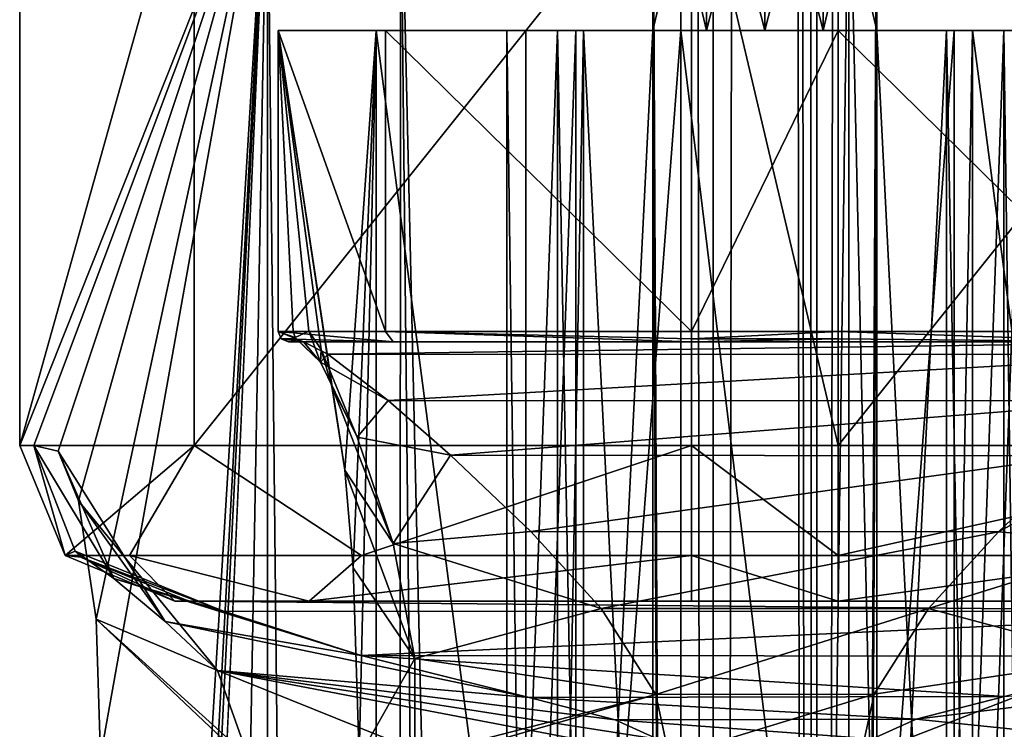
# Model space of a CAD drawing. Header units: millimetres. Extents: x -455 to 455, y -678 to 20.
# Tile 17 of 256: x -7.18 to 2.31, y -567.23 to -560.4. Entities that reach past the tile are written whole.
import ezdxf

# ---------------------------------------------------------------- set-up
doc = ezdxf.new("R2010")
doc.units = ezdxf.units.MM
doc.header["$LTSCALE"] = 65.185185
for name, color, linetype in [('100', 7, 'CONTINUOUS'), ('101', 7, 'CONTINUOUS'), ('102', 7, 'CONTINUOUS'), ('107', 7, 'CONTINUOUS'), ('116', 7, 'CONTINUOUS'), ('117', 7, 'CONTINUOUS'), ('118', 7, 'CONTINUOUS'), ('119', 7, 'CONTINUOUS'), ('120', 7, 'CONTINUOUS'), ('122', 7, 'CONTINUOUS'), ('123', 7, 'CONTINUOUS'), ('126', 7, 'CONTINUOUS'), ('135', 7, 'CONTINUOUS'), ('139', 7, 'CONTINUOUS'), ('140', 7, 'CONTINUOUS'), ('141', 7, 'CONTINUOUS'), ('142', 7, 'CONTINUOUS'), ('143', 7, 'CONTINUOUS'), ('144', 7, 'CONTINUOUS'), ('171', 7, 'CONTINUOUS'), ('196', 7, 'CONTINUOUS'), ('201', 7, 'CONTINUOUS'), ('202', 7, 'CONTINUOUS'), ('203', 7, 'CONTINUOUS'), ('206', 7, 'CONTINUOUS'), ('208', 7, 'CONTINUOUS'), ('209', 7, 'CONTINUOUS'), ('212', 7, 'CONTINUOUS'), ('217', 7, 'CONTINUOUS'), ('648', 7, 'CONTINUOUS'), ('649', 7, 'CONTINUOUS'), ('650', 7, 'CONTINUOUS'), ('651', 7, 'CONTINUOUS'), ('652', 7, 'CONTINUOUS'), ('703', 7, 'CONTINUOUS'), ('704', 7, 'CONTINUOUS'), ('705', 7, 'CONTINUOUS'), ('706', 7, 'CONTINUOUS'), ('757', 7, 'CONTINUOUS'), ('758', 7, 'CONTINUOUS'), ('759', 7, 'CONTINUOUS'), ('760', 7, 'CONTINUOUS'), ('761', 7, 'CONTINUOUS'), ('762', 7, 'CONTINUOUS'), ('763', 7, 'CONTINUOUS'), ('84', 7, 'CONTINUOUS'), ('85', 7, 'CONTINUOUS'), ('86', 7, 'CONTINUOUS'), ('90', 7, 'CONTINUOUS'), ('99', 7, 'CONTINUOUS')]:
    doc.layers.add(name, color=color, linetype=linetype)

msp = doc.modelspace()

# ---------------------------------------------------------------- linework, layer by layer
at = {"layer": '100', "linetype": 'CONTINUOUS'}
for points in [[(-4.3929, -566, -15.078), (-5.5506, -566, -9.7), (-5.6875, -566, -11.2642), (-4.3929, -566, -15.078)], [(5.5506, -566, -9.7), (-5.5506, -566, -9.7), (4.3929, -566, -15.0779), (5.5506, -566, -9.7)], [(-0.7065, -566, -16.7), (-5.5506, -566, -9.7), (-4.3929, -566, -15.078), (-0.7065, -566, -16.7)], [(-5.5506, -566, -9.7), (-0.7065, -566, -16.7), (0.7065, -566, -16.7), (-5.5506, -566, -9.7)], [(4.3929, -566, -15.0779), (-5.5506, -566, -9.7), (0.7065, -566, -16.7), (4.3929, -566, -15.0779)]]:
    msp.add_3dface(points, dxfattribs=at)
at = {"layer": '101', "linetype": 'CONTINUOUS'}
for points in [[(-0.7065, -564.5, -18.2), (0.7065, -564.5, -18.2), (0.7065, -565.5607, -17.7607), (-0.7065, -564.5, -18.2)], [(-0.7065, -565.5607, -17.7607), (-0.7065, -564.5, -18.2), (0.7065, -565.5607, -17.7607), (-0.7065, -565.5607, -17.7607)], [(0.7065, -566, -16.7), (-0.7065, -566, -16.7), (-0.7065, -565.5607, -17.7607), (0.7065, -566, -16.7)], [(0.7065, -566, -16.7), (-0.7065, -565.5607, -17.7607), (0.7065, -565.5607, -17.7607), (0.7065, -566, -16.7)]]:
    msp.add_3dface(points, dxfattribs=at)
at = {"layer": '102', "linetype": 'CONTINUOUS'}
for points in [[(0.7065, -564.5, -18.2), (-0.7065, -564.5, -18.2), (-0.7065, -558.5, -18.2), (0.7065, -564.5, -18.2)], [(0.7065, -564.5, -18.2), (-0.7065, -558.5, -18.2), (0.7065, -558.5, -18.2), (0.7065, -564.5, -18.2)]]:
    msp.add_3dface(points, dxfattribs=at)
at = {"layer": '107', "linetype": 'CONTINUOUS'}
for points in [[(-3.5125, -558.5, 18.7491), (-4.7949, -558.5, 16.1486), (-3.5499, -676, 18.7144), (-3.5125, -558.5, 18.7491)], [(-3.5499, -676, 18.7144), (-4.7949, -558.5, 16.1486), (-4.7949, -676, 16.1486), (-3.5499, -676, 18.7144)], [(-2.2972, -676, 19.5133), (-3.5125, -558.5, 18.7491), (-3.5499, -676, 18.7144), (-2.2972, -676, 19.5133)], [(-0.8101, -676, 19.8), (-0.8101, -558.5, 19.8), (-3.5125, -558.5, 18.7491), (-0.8101, -676, 19.8)], [(-0.8101, -676, 19.8), (-3.5125, -558.5, 18.7491), (-2.2972, -676, 19.5133), (-0.8101, -676, 19.8)]]:
    msp.add_3dface(points, dxfattribs=at)
at = {"layer": '116', "linetype": 'CONTINUOUS'}
for points in [[(-6.6482, -565.5179, -9.604), (-6.274, -565.7801, -8.3003), (-7.0449, -564.5, -9.5693), (-6.6482, -565.5179, -9.604)], [(-7.0449, -564.5, -9.5693), (-6.274, -565.7801, -8.3003), (-6.8097, -564.5534, -6.8809), (-7.0449, -564.5, -9.5693)], [(-6.274, -565.7801, -8.3003), (-5.7802, -566.1969, -7.4373), (-6.8097, -564.5534, -6.8809), (-6.274, -565.7801, -8.3003)], [(-6.8097, -564.5534, -6.8809), (-5.7802, -566.1969, -7.4373), (-6.6144, -565.0315, -4.6487), (-6.8097, -564.5534, -6.8809)], [(-5.7802, -566.1969, -7.4373), (-5.2744, -566.6664, -6.7802), (-6.6144, -565.0315, -4.6487), (-5.7802, -566.1969, -7.4373)], [(-6.6144, -565.0315, -4.6487), (-5.2744, -566.6664, -6.7802), (-6.4434, -566.1718, -2.6945), (-6.6144, -565.0315, -4.6487)], [(-5.2187, -566.097, -9.1695), (-6.274, -565.7801, -8.3003), (-6.6482, -565.5179, -9.604), (-5.2187, -566.097, -9.1695)], [(-5.2187, -566.097, -9.1695), (-6.6482, -565.5179, -9.604), (-6.5912, -565.5765, -9.609), (-5.2187, -566.097, -9.1695)], [(-5.5506, -566, -9.7), (-5.2187, -566.097, -9.1695), (-6.5912, -565.5765, -9.609), (-5.5506, -566, -9.7)], [(-5.2187, -566.097, -9.1695), (-3.8923, -566.5248, -8.5603), (-6.274, -565.7801, -8.3003), (-5.2187, -566.097, -9.1695)], [(-3.8923, -566.5248, -8.5603), (-5.7802, -566.1969, -7.4373), (-6.274, -565.7801, -8.3003), (-3.8923, -566.5248, -8.5603)], [(-5.0439, -567.5, -6.3425), (-6.402, -567.5, -2.2206), (-6.4434, -566.1718, -2.6945), (-5.0439, -567.5, -6.3425)], [(-4.9801, -567.5, -6.4134), (-5.0439, -567.5, -6.3425), (-6.4434, -566.1718, -2.6945), (-4.9801, -567.5, -6.4134)], [(-5.2744, -566.6664, -6.7802), (-4.9801, -567.5, -6.4134), (-6.4434, -566.1718, -2.6945), (-5.2744, -566.6664, -6.7802)], [(-3.8923, -566.5248, -8.5603), (-2.2724, -566.9274, -8.3136), (-5.7802, -566.1969, -7.4373), (-3.8923, -566.5248, -8.5603)], [(-2.2724, -566.9274, -8.3136), (-5.2744, -566.6664, -6.7802), (-5.7802, -566.1969, -7.4373), (-2.2724, -566.9274, -8.3136)], [(-1.0332, -567.3286, -8.2098), (-0.9229, -567.5, -8.2), (-5.2744, -566.6664, -6.7802), (-1.0332, -567.3286, -8.2098)], [(-0.9229, -567.5, -8.2), (-3.2086, -567.5, -7.7025), (-5.2744, -566.6664, -6.7802), (-0.9229, -567.5, -8.2)], [(-2.2724, -566.9274, -8.3136), (-1.4417, -567.1431, -8.2431), (-5.2744, -566.6664, -6.7802), (-2.2724, -566.9274, -8.3136)], [(-1.4417, -567.1431, -8.2431), (-1.0332, -567.3286, -8.2098), (-5.2744, -566.6664, -6.7802), (-1.4417, -567.1431, -8.2431)], [(-3.2086, -567.5, -7.7025), (-4.9801, -567.5, -6.4134), (-5.2744, -566.6664, -6.7802), (-3.2086, -567.5, -7.7025)]]:
    msp.add_3dface(points, dxfattribs=at)
at = {"layer": '117', "linetype": 'CONTINUOUS'}
for points in [[(-4.7949, -558.5, 16.1486), (-7.1818, -558.5, -11.1335), (-7.1818, -564.5, -11.1335), (-4.7949, -558.5, 16.1486)], [(-7.0449, -564.5, -9.5693), (-4.7949, -558.5, 16.1486), (-7.1818, -564.5, -11.1335), (-7.0449, -564.5, -9.5693)], [(-4.7949, -558.5, 16.1486), (-7.0449, -564.5, -9.5693), (-6.8097, -564.5534, -6.8809), (-4.7949, -558.5, 16.1486)], [(-4.7949, -676, 16.1486), (-4.7949, -558.5, 16.1486), (-6.9269, -676, -8.2206), (-4.7949, -676, 16.1486)], [(-6.9269, -676, -8.2206), (-4.7949, -558.5, 16.1486), (-6.9269, -606.8976, -8.2206), (-6.9269, -676, -8.2206)], [(-6.9269, -606.8976, -8.2206), (-4.7949, -558.5, 16.1486), (-6.5178, -592.9515, -3.5439), (-6.9269, -606.8976, -8.2206)], [(-4.7949, -558.5, 16.1486), (-6.8097, -564.5534, -6.8809), (-6.6144, -565.0315, -4.6487), (-4.7949, -558.5, 16.1486)], [(-4.7949, -558.5, 16.1486), (-6.6144, -565.0315, -4.6487), (-6.4434, -566.1718, -2.6945), (-4.7949, -558.5, 16.1486)], [(-6.5178, -592.9515, -3.5439), (-4.7949, -558.5, 16.1486), (-6.4311, -588.9515, -2.5536), (-6.5178, -592.9515, -3.5439)], [(-6.402, -567.5, -2.2206), (-4.7949, -558.5, 16.1486), (-6.4434, -566.1718, -2.6945), (-6.402, -567.5, -2.2206)], [(-4.7949, -558.5, 16.1486), (-6.402, -584.8439, -2.2206), (-6.4311, -588.9515, -2.5536), (-4.7949, -558.5, 16.1486)], [(-6.402, -584.8439, -2.2206), (-4.7949, -558.5, 16.1486), (-6.402, -567.5, -2.2206), (-6.402, -584.8439, -2.2206)]]:
    msp.add_3dface(points, dxfattribs=at)
at = {"layer": '118', "linetype": 'CONTINUOUS'}
for points in [[(-7.0449, -564.5, -9.5693), (-7.1818, -564.5, -11.1335), (-6.7441, -565.5607, -11.1718), (-7.0449, -564.5, -9.5693)], [(-6.6482, -565.5179, -9.604), (-7.0449, -564.5, -9.5693), (-6.7441, -565.5607, -11.1718), (-6.6482, -565.5179, -9.604)], [(-6.5912, -565.5765, -9.609), (-6.6482, -565.5179, -9.604), (-6.7441, -565.5607, -11.1718), (-6.5912, -565.5765, -9.609)], [(-5.6875, -566, -11.2642), (-6.5912, -565.5765, -9.609), (-6.7441, -565.5607, -11.1718), (-5.6875, -566, -11.2642)], [(-5.6875, -566, -11.2642), (-5.5506, -566, -9.7), (-6.5912, -565.5765, -9.609), (-5.6875, -566, -11.2642)]]:
    msp.add_3dface(points, dxfattribs=at)
at = {"layer": '119', "linetype": 'CONTINUOUS'}
for points in [[(-6.7441, -565.5607, -11.1718), (-7.1818, -564.5, -11.1335), (-5.4988, -564.5, -16.0913), (-6.7441, -565.5607, -11.1718)], [(-6.1225, -565.5607, -14.42), (-6.7441, -565.5607, -11.1718), (-5.4988, -564.5, -16.0913), (-6.1225, -565.5607, -14.42)], [(-3.8882, -565.5607, -16.8583), (-6.1225, -565.5607, -14.42), (-5.4988, -564.5, -16.0913), (-3.8882, -565.5607, -16.8583)], [(-0.7065, -564.5, -18.2), (-3.8882, -565.5607, -16.8583), (-5.4988, -564.5, -16.0913), (-0.7065, -564.5, -18.2)], [(-0.7065, -564.5, -18.2), (-0.7065, -565.5607, -17.7607), (-3.8882, -565.5607, -16.8583), (-0.7065, -564.5, -18.2)], [(-5.6875, -566, -11.2642), (-6.7441, -565.5607, -11.1718), (-6.1225, -565.5607, -14.42), (-5.6875, -566, -11.2642)], [(-4.3929, -566, -15.078), (-5.6875, -566, -11.2642), (-6.1225, -565.5607, -14.42), (-4.3929, -566, -15.078)], [(-3.8882, -565.5607, -16.8583), (-4.3929, -566, -15.078), (-6.1225, -565.5607, -14.42), (-3.8882, -565.5607, -16.8583)], [(-0.7065, -566, -16.7), (-4.3929, -566, -15.078), (-0.7065, -565.5607, -17.7607), (-0.7065, -566, -16.7)], [(-0.7065, -565.5607, -17.7607), (-4.3929, -566, -15.078), (-3.8882, -565.5607, -16.8583), (-0.7065, -565.5607, -17.7607)]]:
    msp.add_3dface(points, dxfattribs=at)
at = {"layer": '120', "linetype": 'CONTINUOUS'}
for points in [[(-7.1818, -558.5, -11.1335), (-5.4988, -558.5, -16.0913), (-7.1818, -564.5, -11.1335), (-7.1818, -558.5, -11.1335)], [(-7.1818, -564.5, -11.1335), (-5.4988, -558.5, -16.0913), (-5.4988, -564.5, -16.0913), (-7.1818, -564.5, -11.1335)], [(-0.7065, -558.5, -18.2), (-0.7065, -564.5, -18.2), (-5.4988, -564.5, -16.0913), (-0.7065, -558.5, -18.2)], [(-5.4988, -558.5, -16.0913), (-0.7065, -558.5, -18.2), (-5.4988, -564.5, -16.0913), (-5.4988, -558.5, -16.0913)]]:
    msp.add_3dface(points, dxfattribs=at)
at = {"layer": '122', "linetype": 'CONTINUOUS'}
for points in [[(0.7065, -564.5, -18.2), (0.7065, -558.5, -18.2), (5.4988, -558.5, -16.0913), (0.7065, -564.5, -18.2)], [(0.7065, -564.5, -18.2), (5.4988, -558.5, -16.0913), (5.4988, -564.5, -16.0913), (0.7065, -564.5, -18.2)]]:
    msp.add_3dface(points, dxfattribs=at)
at = {"layer": '123', "linetype": 'CONTINUOUS'}
for points in [[(0.7065, -565.5607, -17.7607), (0.7065, -564.5, -18.2), (5.4988, -564.5, -16.0913), (0.7065, -565.5607, -17.7607)], [(0.7065, -565.5607, -17.7607), (5.4988, -564.5, -16.0913), (3.8882, -565.5607, -16.8583), (0.7065, -565.5607, -17.7607)], [(4.3929, -566, -15.0779), (0.7065, -566, -16.7), (3.8882, -565.5607, -16.8583), (4.3929, -566, -15.0779)], [(0.7065, -566, -16.7), (0.7065, -565.5607, -17.7607), (3.8882, -565.5607, -16.8583), (0.7065, -566, -16.7)]]:
    msp.add_3dface(points, dxfattribs=at)
at = {"layer": '126', "linetype": 'CONTINUOUS'}
for points in [[(1.4579, -567.1379, -8.2444), (2.3105, -566.9186, -8.3172), (5.2744, -566.6664, -6.7803), (1.4579, -567.1379, -8.2444)], [(4.9721, -567.5, -6.4221), (1.4579, -567.1379, -8.2444), (5.2744, -566.6664, -6.7803), (4.9721, -567.5, -6.4221)], [(1.0363, -567.3264, -8.2101), (1.4579, -567.1379, -8.2444), (4.9721, -567.5, -6.4221), (1.0363, -567.3264, -8.2101)]]:
    msp.add_3dface(points, dxfattribs=at)
at = {"layer": '135', "linetype": 'CONTINUOUS'}
for points in [[(0.8101, -558.5, 19.8), (0.8101, -676, 19.8), (3.4746, -676, 18.7834), (0.8101, -558.5, 19.8)], [(0.8101, -558.5, 19.8), (3.4746, -676, 18.7834), (3.5125, -558.5, 18.7491), (0.8101, -558.5, 19.8)]]:
    msp.add_3dface(points, dxfattribs=at)
at = {"layer": '139', "linetype": 'CONTINUOUS'}
for points in [[(-0.5627, -558.3, -3.4692), (-1.08, -558.3, -3.2333), (-0.5627, -560.5, -3.4692), (-0.5627, -558.3, -3.4692)], [(-0.5627, -560.5, -3.4692), (-1.08, -558.3, -3.2333), (-1.08, -560.5, -3.2333), (-0.5627, -560.5, -3.4692)], [(0, -558.3, -3.55), (-0.5627, -558.3, -3.4692), (0, -560.5, -3.55), (0, -558.3, -3.55)], [(0, -560.5, -3.55), (-0.5627, -558.3, -3.4692), (-0.5627, -560.5, -3.4692), (0, -560.5, -3.55)], [(0.5627, -558.3, -3.4692), (0, -558.3, -3.55), (0.5627, -560.5, -3.4692), (0.5627, -558.3, -3.4692)], [(0, -558.3, -3.55), (0, -560.5, -3.55), (0.5627, -560.5, -3.4692), (0, -558.3, -3.55)], [(1.08, -558.3, -3.2333), (0.5627, -558.3, -3.4692), (1.08, -560.5, -3.2333), (1.08, -558.3, -3.2333)], [(1.08, -560.5, -3.2333), (0.5627, -558.3, -3.4692), (0.5627, -560.5, -3.4692), (1.08, -560.5, -3.2333)]]:
    msp.add_3dface(points, dxfattribs=at)
at = {"layer": '140', "linetype": 'CONTINUOUS'}
for points in [[(0, -560.5, -3.55), (-0.5627, -560.5, -3.4692), (-4.6913, -560.5, -11.3514), (0, -560.5, -3.55)], [(0.5627, -560.5, -3.4692), (0, -560.5, -3.55), (-4.6913, -560.5, -11.3514), (0.5627, -560.5, -3.4692)], [(-0.5627, -560.5, -3.4692), (-1.08, -560.5, -3.2333), (-4.6913, -560.5, -11.3514), (-0.5627, -560.5, -3.4692)], [(-4.6913, -560.5, -11.3514), (-1.08, -560.5, -3.2333), (-1.749, -560.5, -2.6806), (-4.6913, -560.5, -11.3514)], [(1.08, -560.5, -3.2333), (0.5627, -560.5, -3.4692), (-4.6913, -560.5, -11.3514), (1.08, -560.5, -3.2333)], [(1.08, -560.5, -3.2333), (-4.6913, -560.5, -11.3514), (1.749, -560.5, -2.6806), (1.08, -560.5, -3.2333)], [(-4.6913, -560.5, -11.3514), (-3.6556, -560.5, -14.4024), (4.6913, -560.5, -11.3514), (-4.6913, -560.5, -11.3514)], [(-3.7463, -560.5, -0.55), (-4.6913, -560.5, -11.3514), (-2, -560.5, -0.55), (-3.7463, -560.5, -0.55)], [(-2, -560.5, -0.55), (-4.6913, -560.5, -11.3514), (-2, -560.5, -1.85), (-2, -560.5, -0.55)], [(-2, -560.5, -1.85), (-4.6913, -560.5, -11.3514), (-1.749, -560.5, -2.6806), (-2, -560.5, -1.85)], [(1.749, -560.5, -2.6806), (-4.6913, -560.5, -11.3514), (3.7463, -560.5, -0.55), (1.749, -560.5, -2.6806)], [(3.7463, -560.5, -0.55), (-4.6913, -560.5, -11.3514), (4.6913, -560.5, -11.3514), (3.7463, -560.5, -0.55)], [(-3.6556, -560.5, -14.4024), (-0.7065, -560.5, -15.7), (3.6556, -560.5, -14.4024), (-3.6556, -560.5, -14.4024)], [(4.6913, -560.5, -11.3514), (-3.6556, -560.5, -14.4024), (3.6556, -560.5, -14.4024), (4.6913, -560.5, -11.3514)], [(3.6556, -560.5, -14.4024), (-0.7065, -560.5, -15.7), (0.7065, -560.5, -15.7), (3.6556, -560.5, -14.4024)], [(2, -560.5, -1.85), (1.749, -560.5, -2.6806), (3.7463, -560.5, -0.55), (2, -560.5, -1.85)], [(2, -560.5, -0.55), (2, -560.5, -1.85), (3.7463, -560.5, -0.55), (2, -560.5, -0.55)]]:
    msp.add_3dface(points, dxfattribs=at)
at = {"layer": '141', "linetype": 'CONTINUOUS'}
for points in [[(0.7065, -560.5, -15.7), (-0.7065, -560.5, -15.7), (-0.7065, -563.4, -15.7), (0.7065, -560.5, -15.7)], [(0.7065, -560.5, -15.7), (-0.7065, -563.4, -15.7), (0.7065, -563.4, -15.7), (0.7065, -560.5, -15.7)]]:
    msp.add_3dface(points, dxfattribs=at)
at = {"layer": '142', "linetype": 'CONTINUOUS'}
for points in [[(0.7065, -563.4, -15.7), (-0.7065, -563.4, -15.7), (-0.7065, -563.4707, -15.6707), (0.7065, -563.4, -15.7)], [(0.7065, -563.4, -15.7), (-0.7065, -563.4707, -15.6707), (0.7065, -563.4707, -15.6707), (0.7065, -563.4, -15.7)], [(-0.7065, -563.5, -15.6), (0.7065, -563.5, -15.6), (0.7065, -563.4707, -15.6707), (-0.7065, -563.5, -15.6)], [(-0.7065, -563.4707, -15.6707), (-0.7065, -563.5, -15.6), (0.7065, -563.4707, -15.6707), (-0.7065, -563.4707, -15.6707)]]:
    msp.add_3dface(points, dxfattribs=at)
at = {"layer": '143', "linetype": 'CONTINUOUS'}
for points in [[(-4.5917, -563.5, -11.3601), (-4.4464, -563.5, -9.7), (-3.5819, -563.5, -14.3348), (-4.5917, -563.5, -11.3601)], [(-3.5819, -563.5, -14.3348), (-4.4464, -563.5, -9.7), (4.4464, -563.5, -9.7), (-3.5819, -563.5, -14.3348)], [(-0.7065, -563.5, -15.6), (-3.5819, -563.5, -14.3348), (4.4464, -563.5, -9.7), (-0.7065, -563.5, -15.6)], [(0.7065, -563.5, -15.6), (-0.7065, -563.5, -15.6), (4.4464, -563.5, -9.7), (0.7065, -563.5, -15.6)], [(3.5819, -563.5, -14.3348), (0.7065, -563.5, -15.6), (4.4464, -563.5, -9.7), (3.5819, -563.5, -14.3348)]]:
    msp.add_3dface(points, dxfattribs=at)
at = {"layer": '144', "linetype": 'CONTINUOUS'}
for points in [[(4.4464, -563.5, -9.7), (-4.4464, -563.5, -9.7), (-4.2122, -563.6206, -8.725), (4.4464, -563.5, -9.7)], [(4.4464, -563.5, -9.7), (-4.2122, -563.6206, -8.725), (4.2114, -563.6211, -8.723), (4.4464, -563.5, -9.7)], [(-4.2122, -563.6206, -8.725), (-3.6314, -564.0659, -7.649), (4.2114, -563.6211, -8.723), (-4.2122, -563.6206, -8.725)], [(4.2114, -563.6211, -8.723), (-3.6314, -564.0659, -7.649), (3.6281, -564.0686, -7.6444), (4.2114, -563.6211, -8.723)], [(-3.6314, -564.0659, -7.649), (-3.0284, -564.5931, -6.9523), (3.6281, -564.0686, -7.6444), (-3.6314, -564.0659, -7.649)], [(3.6281, -564.0686, -7.6444), (-3.0284, -564.5931, -6.9523), (3.0224, -564.5986, -6.9465), (3.6281, -564.0686, -7.6444)], [(-3.0284, -564.5931, -6.9523), (-2.2571, -565.3277, -6.3413), (3.0224, -564.5986, -6.9465), (-3.0284, -564.5931, -6.9523)], [(3.0224, -564.5986, -6.9465), (-2.2571, -565.3277, -6.3413), (2.2518, -565.333, -6.3378), (3.0224, -564.5986, -6.9465)], [(-2.2571, -565.3277, -6.3413), (-1.5786, -566.0691, -5.9647), (2.2518, -565.333, -6.3378), (-2.2571, -565.3277, -6.3413)], [(2.2518, -565.333, -6.3378), (-1.5786, -566.0691, -5.9647), (1.5772, -566.0708, -5.964), (2.2518, -565.333, -6.3378)], [(-1.5786, -566.0691, -5.9647), (-1.0517, -566.8981, -5.7455), (1.5772, -566.0708, -5.964), (-1.5786, -566.0691, -5.9647)], [(1.5772, -566.0708, -5.964), (-1.0517, -566.8981, -5.7455), (1.0526, -566.896, -5.7459), (1.5772, -566.0708, -5.964)], [(-1.0517, -566.8981, -5.7455), (-0.9229, -567.5, -5.7), (1.0526, -566.896, -5.7459), (-1.0517, -566.8981, -5.7455)], [(-0.9229, -567.5, -5.7), (0.9229, -567.5, -5.7), (1.0526, -566.896, -5.7459), (-0.9229, -567.5, -5.7)]]:
    msp.add_3dface(points, dxfattribs=at)
at = {"layer": '171', "linetype": 'CONTINUOUS'}
for points in [[(-0.5, -35.7, -3.35), (-0.5, -675, -3.35), (-1.08, -558.3, -3.2333), (-0.5, -35.7, -3.35)], [(-1.08, -560.5, -3.2333), (-1.08, -558.3, -3.2333), (-0.5, -675, -3.35), (-1.08, -560.5, -3.2333)], [(-2, -560.5, -1.85), (-1.749, -560.5, -2.6806), (-2, -573.8, -1.85), (-2, -560.5, -1.85)], [(-1.749, -560.5, -2.6806), (-1.749, -573.8, -2.6806), (-2, -573.8, -1.85), (-1.749, -560.5, -2.6806)], [(-1.749, -560.5, -2.6806), (-1.08, -560.5, -3.2333), (-1.749, -573.8, -2.6806), (-1.749, -560.5, -2.6806)], [(-1.08, -560.5, -3.2333), (-1.08, -573.8, -3.2333), (-1.749, -573.8, -2.6806), (-1.08, -560.5, -3.2333)], [(-1.08, -573.8, -3.2333), (-1.08, -560.5, -3.2333), (-0.5, -675, -3.35), (-1.08, -573.8, -3.2333)]]:
    msp.add_3dface(points, dxfattribs=at)
at = {"layer": '196', "linetype": 'CONTINUOUS'}
for points in [[(0.5, -675, -3.35), (-0.5, -675, -3.35), (-0.5, -35.7, -3.35), (0.5, -675, -3.35)], [(0.5, -675, -3.35), (-0.5, -35.7, -3.35), (-0.2, -74.7, -3.35), (0.5, -675, -3.35)], [(0.5, -675, -3.35), (0.2, -74.7, -3.35), (0.5, -35.7, -3.35), (0.5, -675, -3.35)], [(0.5, -675, -3.35), (-0.2, -74.7, -3.35), (0.2, -74.7, -3.35), (0.5, -675, -3.35)]]:
    msp.add_3dface(points, dxfattribs=at)
at = {"layer": '201', "linetype": 'CONTINUOUS'}
for points in [[(1.08, -558.3, -3.2333), (0.5, -675, -3.35), (1.3405, -35.5196, -3.0924), (1.08, -558.3, -3.2333)], [(0.5, -675, -3.35), (0.5, -35.7, -3.35), (1.3405, -35.5196, -3.0924), (0.5, -675, -3.35)], [(0.5, -675, -3.35), (1.08, -558.3, -3.2333), (1.08, -560.5, -3.2333), (0.5, -675, -3.35)], [(0.5, -675, -3.35), (1.08, -560.5, -3.2333), (1.08, -573.8, -3.2333), (0.5, -675, -3.35)], [(1.08, -560.5, -3.2333), (1.749, -560.5, -2.6806), (1.08, -573.8, -3.2333), (1.08, -560.5, -3.2333)], [(1.08, -573.8, -3.2333), (1.749, -560.5, -2.6806), (1.749, -573.8, -2.6806), (1.08, -573.8, -3.2333)], [(1.749, -560.5, -2.6806), (2, -560.5, -1.85), (1.749, -573.8, -2.6806), (1.749, -560.5, -2.6806)], [(2, -560.5, -1.85), (2, -573.8, -1.85), (1.749, -573.8, -2.6806), (2, -560.5, -1.85)]]:
    msp.add_3dface(points, dxfattribs=at)
at = {"layer": '202', "linetype": 'CONTINUOUS'}
for points in [[(2, -560.5, -1.85), (2, -560.5, -0.55), (2, -573.8, -0.55), (2, -560.5, -1.85)], [(2, -560.5, -1.85), (2, -573.8, -0.55), (2, -573.8, -1.85), (2, -560.5, -1.85)]]:
    msp.add_3dface(points, dxfattribs=at)
at = {"layer": '203', "linetype": 'CONTINUOUS'}
for points in [[(2, -560.5, -0.55), (3.7463, -560.5, -0.55), (3.7463, -573.8, -0.55), (2, -560.5, -0.55)], [(2, -560.5, -0.55), (3.7463, -573.8, -0.55), (2, -573.8, -0.55), (2, -560.5, -0.55)]]:
    msp.add_3dface(points, dxfattribs=at)
at = {"layer": '206', "linetype": 'CONTINUOUS'}
for points in [[(3.0224, -564.5986, -6.9465), (2.2518, -565.333, -6.3378), (3.9305, -564.4181, -6.5208), (3.0224, -564.5986, -6.9465)], [(2.2518, -565.333, -6.3378), (3.5834, -565.4444, -5.4464), (3.9305, -564.4181, -6.5208), (2.2518, -565.333, -6.3378)], [(2.2518, -565.333, -6.3378), (1.5772, -566.0708, -5.964), (3.5834, -565.4444, -5.4464), (2.2518, -565.333, -6.3378)], [(1.5772, -566.0708, -5.964), (3.3742, -566.552, -4.7415), (3.5834, -565.4444, -5.4464), (1.5772, -566.0708, -5.964)], [(1.5772, -566.0708, -5.964), (1.0526, -566.896, -5.7459), (3.3742, -566.552, -4.7415), (1.5772, -566.0708, -5.964)], [(1.0526, -566.896, -5.7459), (0.9229, -567.5, -5.7), (3.3742, -566.552, -4.7415), (1.0526, -566.896, -5.7459)], [(0.9229, -567.5, -5.7), (3.1347, -567.5, -4.7268), (3.3742, -566.552, -4.7415), (0.9229, -567.5, -5.7)]]:
    msp.add_3dface(points, dxfattribs=at)
at = {"layer": '208', "linetype": 'CONTINUOUS'}
for points in [[(0.7065, -563.4, -15.7), (0.7065, -563.4707, -15.6707), (3.5819, -563.5, -14.3348), (0.7065, -563.4, -15.7)], [(0.7065, -563.4, -15.7), (3.5819, -563.5, -14.3348), (3.6556, -563.4, -14.4024), (0.7065, -563.4, -15.7)], [(0.7065, -563.4707, -15.6707), (0.7065, -563.5, -15.6), (3.5819, -563.5, -14.3348), (0.7065, -563.4707, -15.6707)]]:
    msp.add_3dface(points, dxfattribs=at)
at = {"layer": '209', "linetype": 'CONTINUOUS'}
for points in [[(3.6556, -560.5, -14.4024), (0.7065, -560.5, -15.7), (3.6556, -563.4, -14.4024), (3.6556, -560.5, -14.4024)], [(0.7065, -560.5, -15.7), (0.7065, -563.4, -15.7), (3.6556, -563.4, -14.4024), (0.7065, -560.5, -15.7)]]:
    msp.add_3dface(points, dxfattribs=at)
at = {"layer": '212', "linetype": 'CONTINUOUS'}
for points in [[(0.5, -26.5, 16.65), (0.5, -675, 16.65), (1.08, -558.3, 16.5333), (0.5, -26.5, 16.65)], [(1.08, -560.5, 16.5333), (1.08, -558.3, 16.5333), (0.5, -675, 16.65), (1.08, -560.5, 16.5333)], [(1.08, -573.8, 16.5333), (1.08, -560.5, 16.5333), (0.5, -675, 16.65), (1.08, -573.8, 16.5333)], [(1.08, -573.8, 16.5333), (1.749, -573.8, 15.9806), (1.08, -560.5, 16.5333), (1.08, -573.8, 16.5333)], [(1.08, -560.5, 16.5333), (1.749, -573.8, 15.9806), (1.749, -560.5, 15.9806), (1.08, -560.5, 16.5333)], [(1.749, -573.8, 15.9806), (2, -573.8, 15.15), (1.749, -560.5, 15.9806), (1.749, -573.8, 15.9806)], [(2, -573.8, 15.15), (2, -560.5, 15.15), (1.749, -560.5, 15.9806), (2, -573.8, 15.15)]]:
    msp.add_3dface(points, dxfattribs=at)
at = {"layer": '217', "linetype": 'CONTINUOUS'}
for points in [[(-0.5, -675, 16.65), (0.5, -675, 16.65), (0.5, -26.5, 16.65), (-0.5, -675, 16.65)], [(-0.5, -675, 16.65), (0.5, -26.5, 16.65), (-0.5, -26.5, 16.65), (-0.5, -675, 16.65)]]:
    msp.add_3dface(points, dxfattribs=at)
at = {"layer": '648', "linetype": 'CONTINUOUS'}
for points in [[(-1.08, -558.3, 16.5333), (-0.5, -675, 16.65), (-1.3037, -26.2665, 16.4165), (-1.08, -558.3, 16.5333)], [(-0.5, -675, 16.65), (-0.5, -26.5, 16.65), (-1.3037, -26.2665, 16.4165), (-0.5, -675, 16.65)], [(-1.08, -560.5, 16.5333), (-0.5, -675, 16.65), (-1.08, -558.3, 16.5333), (-1.08, -560.5, 16.5333)], [(-2, -573.8, 15.15), (-1.749, -573.8, 15.9806), (-2, -560.5, 15.15), (-2, -573.8, 15.15)], [(-1.749, -573.8, 15.9806), (-1.749, -560.5, 15.9806), (-2, -560.5, 15.15), (-1.749, -573.8, 15.9806)], [(-1.749, -573.8, 15.9806), (-1.08, -573.8, 16.5333), (-1.749, -560.5, 15.9806), (-1.749, -573.8, 15.9806)], [(-1.08, -573.8, 16.5333), (-1.08, -560.5, 16.5333), (-1.749, -560.5, 15.9806), (-1.08, -573.8, 16.5333)], [(-1.08, -573.8, 16.5333), (-0.5, -675, 16.65), (-1.08, -560.5, 16.5333), (-1.08, -573.8, 16.5333)]]:
    msp.add_3dface(points, dxfattribs=at)
at = {"layer": '649', "linetype": 'CONTINUOUS'}
for points in [[(-2, -573.8, 13.85), (-2, -573.8, 15.15), (-2, -560.5, 15.15), (-2, -573.8, 13.85)], [(-2, -573.8, 13.85), (-2, -560.5, 15.15), (-2, -560.5, 13.85), (-2, -573.8, 13.85)]]:
    msp.add_3dface(points, dxfattribs=at)
at = {"layer": '650', "linetype": 'CONTINUOUS'}
for points in [[(-2.4864, -573.8, 13.85), (-2, -573.8, 13.85), (-2, -560.5, 13.85), (-2.4864, -573.8, 13.85)], [(-2.4864, -573.8, 13.85), (-2, -560.5, 13.85), (-2.4864, -560.5, 13.85), (-2.4864, -573.8, 13.85)]]:
    msp.add_3dface(points, dxfattribs=at)
at = {"layer": '651', "linetype": 'CONTINUOUS'}
for points in [[(-2.3044, -573.8, 15.9307), (-2.4864, -573.8, 13.85), (-2.4864, -560.5, 13.85), (-2.3044, -573.8, 15.9307)], [(-2.3044, -573.8, 15.9307), (-2.4864, -560.5, 13.85), (-2.3044, -560.5, 15.9307), (-2.3044, -573.8, 15.9307)]]:
    msp.add_3dface(points, dxfattribs=at)
at = {"layer": '652', "linetype": 'CONTINUOUS'}
for points in [[(-1.8235, -573.8, 16.9059), (-2.3044, -573.8, 15.9307), (-1.8235, -560.5, 16.9059), (-1.8235, -573.8, 16.9059)], [(-2.3044, -573.8, 15.9307), (-2.3044, -560.5, 15.9307), (-1.8235, -560.5, 16.9059), (-2.3044, -573.8, 15.9307)], [(-0.8101, -573.8, 17.3), (-1.8235, -573.8, 16.9059), (-0.8101, -560.5, 17.3), (-0.8101, -573.8, 17.3)], [(-0.8101, -560.5, 17.3), (-1.8235, -573.8, 16.9059), (-1.8235, -560.5, 16.9059), (-0.8101, -560.5, 17.3)]]:
    msp.add_3dface(points, dxfattribs=at)
at = {"layer": '703', "linetype": 'CONTINUOUS'}
for points in [[(2, -573.8, 15.15), (2, -573.8, 13.85), (2, -560.5, 13.85), (2, -573.8, 15.15)], [(2, -573.8, 15.15), (2, -560.5, 13.85), (2, -560.5, 15.15), (2, -573.8, 15.15)]]:
    msp.add_3dface(points, dxfattribs=at)
at = {"layer": '704', "linetype": 'CONTINUOUS'}
for points in [[(2, -573.8, 13.85), (2.4864, -573.8, 13.85), (2.4864, -560.5, 13.85), (2, -573.8, 13.85)], [(2, -573.8, 13.85), (2.4864, -560.5, 13.85), (2, -560.5, 13.85), (2, -573.8, 13.85)]]:
    msp.add_3dface(points, dxfattribs=at)
at = {"layer": '705', "linetype": 'CONTINUOUS'}
for points in [[(2.4864, -573.8, 13.85), (2.3044, -573.8, 15.9307), (2.3044, -560.5, 15.9307), (2.4864, -573.8, 13.85)], [(2.4864, -573.8, 13.85), (2.3044, -560.5, 15.9307), (2.4864, -560.5, 13.85), (2.4864, -573.8, 13.85)]]:
    msp.add_3dface(points, dxfattribs=at)
at = {"layer": '706', "linetype": 'CONTINUOUS'}
for points in [[(1.8235, -573.8, 16.9059), (0.8101, -573.8, 17.3), (1.8235, -560.5, 16.9059), (1.8235, -573.8, 16.9059)], [(0.8101, -573.8, 17.3), (0.8101, -560.5, 17.3), (1.8235, -560.5, 16.9059), (0.8101, -573.8, 17.3)], [(2.3044, -573.8, 15.9307), (1.8235, -573.8, 16.9059), (2.3044, -560.5, 15.9307), (2.3044, -573.8, 15.9307)], [(1.8235, -573.8, 16.9059), (1.8235, -560.5, 16.9059), (2.3044, -560.5, 15.9307), (1.8235, -573.8, 16.9059)]]:
    msp.add_3dface(points, dxfattribs=at)
at = {"layer": '757', "linetype": 'CONTINUOUS'}
for points in [[(-2, -560.5, -0.55), (-2, -560.5, -1.85), (-2, -573.8, -1.85), (-2, -560.5, -0.55)], [(-2, -560.5, -0.55), (-2, -573.8, -1.85), (-2, -573.8, -0.55), (-2, -560.5, -0.55)]]:
    msp.add_3dface(points, dxfattribs=at)
at = {"layer": '758', "linetype": 'CONTINUOUS'}
for points in [[(-3.7463, -560.5, -0.55), (-2, -560.5, -0.55), (-2, -573.8, -0.55), (-3.7463, -560.5, -0.55)], [(-3.7463, -560.5, -0.55), (-2, -573.8, -0.55), (-3.7463, -573.8, -0.55), (-3.7463, -560.5, -0.55)]]:
    msp.add_3dface(points, dxfattribs=at)
at = {"layer": '759', "linetype": 'CONTINUOUS'}
for points in [[(-4.6913, -560.5, -11.3514), (-3.7463, -560.5, -0.55), (-4.0483, -564.7369, -4.0019), (-4.6913, -560.5, -11.3514)], [(-4.6913, -563.4, -11.3514), (-4.6913, -560.5, -11.3514), (-4.546, -563.4, -9.6913), (-4.6913, -563.4, -11.3514)], [(-4.546, -563.4, -9.6913), (-4.6913, -560.5, -11.3514), (-4.3942, -563.3986, -7.9552), (-4.546, -563.4, -9.6913)], [(-4.3942, -563.3986, -7.9552), (-4.6913, -560.5, -11.3514), (-4.2749, -563.5728, -6.5919), (-4.3942, -563.3986, -7.9552)], [(-4.2749, -563.5728, -6.5919), (-4.6913, -560.5, -11.3514), (-4.1724, -563.9322, -5.4201), (-4.2749, -563.5728, -6.5919)], [(-4.1724, -563.9322, -5.4201), (-4.6913, -560.5, -11.3514), (-4.0483, -564.7369, -4.0019), (-4.1724, -563.9322, -5.4201)], [(-4.0483, -564.7369, -4.0019), (-3.7463, -560.5, -0.55), (-3.9668, -565.6797, -3.0707), (-4.0483, -564.7369, -4.0019)], [(-3.9668, -565.6797, -3.0707), (-3.7463, -560.5, -0.55), (-3.9115, -567.5, -2.4385), (-3.9668, -565.6797, -3.0707)], [(-3.7463, -560.5, -0.55), (-3.7463, -573.8, -0.55), (-3.9115, -567.5, -2.4385), (-3.7463, -560.5, -0.55)]]:
    msp.add_3dface(points, dxfattribs=at)
at = {"layer": '760', "linetype": 'CONTINUOUS'}
for points in [[(-3.6556, -560.5, -14.4024), (-4.6913, -560.5, -11.3514), (-3.6556, -563.4, -14.4024), (-3.6556, -560.5, -14.4024)], [(-4.6913, -560.5, -11.3514), (-4.6913, -563.4, -11.3514), (-3.6556, -563.4, -14.4024), (-4.6913, -560.5, -11.3514)], [(-0.7065, -560.5, -15.7), (-3.6556, -560.5, -14.4024), (-0.7065, -563.4, -15.7), (-0.7065, -560.5, -15.7)], [(-0.7065, -563.4, -15.7), (-3.6556, -560.5, -14.4024), (-3.6556, -563.4, -14.4024), (-0.7065, -563.4, -15.7)]]:
    msp.add_3dface(points, dxfattribs=at)
at = {"layer": '761', "linetype": 'CONTINUOUS'}
for points in [[(-4.6913, -563.4, -11.3514), (-3.5819, -563.5, -14.3348), (-3.6556, -563.4, -14.4024), (-4.6913, -563.4, -11.3514)], [(-3.5819, -563.5, -14.3348), (-4.6913, -563.4, -11.3514), (-4.6621, -563.4707, -11.3539), (-3.5819, -563.5, -14.3348)], [(-0.7065, -563.4707, -15.6707), (-0.7065, -563.4, -15.7), (-3.6556, -563.4, -14.4024), (-0.7065, -563.4707, -15.6707)], [(-0.7065, -563.5, -15.6), (-0.7065, -563.4707, -15.6707), (-3.6556, -563.4, -14.4024), (-0.7065, -563.5, -15.6)], [(-3.5819, -563.5, -14.3348), (-0.7065, -563.5, -15.6), (-3.6556, -563.4, -14.4024), (-3.5819, -563.5, -14.3348)], [(-4.5917, -563.5, -11.3601), (-3.5819, -563.5, -14.3348), (-4.6621, -563.4707, -11.3539), (-4.5917, -563.5, -11.3601)]]:
    msp.add_3dface(points, dxfattribs=at)
at = {"layer": '762', "linetype": 'CONTINUOUS'}
for points in [[(-4.5169, -563.4707, -9.6938), (-4.6913, -563.4, -11.3514), (-4.5276, -563.458, -9.6929), (-4.5169, -563.4707, -9.6938)], [(-4.6621, -563.4707, -11.3539), (-4.6913, -563.4, -11.3514), (-4.5169, -563.4707, -9.6938), (-4.6621, -563.4707, -11.3539)], [(-4.6913, -563.4, -11.3514), (-4.546, -563.4, -9.6913), (-4.5276, -563.458, -9.6929), (-4.6913, -563.4, -11.3514)], [(-4.4464, -563.5, -9.7), (-4.5917, -563.5, -11.3601), (-4.6621, -563.4707, -11.3539), (-4.4464, -563.5, -9.7)], [(-4.4464, -563.5, -9.7), (-4.6621, -563.4707, -11.3539), (-4.5169, -563.4707, -9.6938), (-4.4464, -563.5, -9.7)]]:
    msp.add_3dface(points, dxfattribs=at)
at = {"layer": '763', "linetype": 'CONTINUOUS'}
for points in [[(-4.546, -563.4, -9.6913), (-4.3942, -563.3986, -7.9552), (-4.5276, -563.458, -9.6929), (-4.546, -563.4, -9.6913)], [(-4.5276, -563.458, -9.6929), (-4.3942, -563.3986, -7.9552), (-4.2826, -563.6967, -7.9714), (-4.5276, -563.458, -9.6929)], [(-4.5169, -563.4707, -9.6938), (-4.5276, -563.458, -9.6929), (-4.2826, -563.6967, -7.9714), (-4.5169, -563.4707, -9.6938)], [(-4.3942, -563.3986, -7.9552), (-4.2749, -563.5728, -6.5919), (-4.2826, -563.6967, -7.9714), (-4.3942, -563.3986, -7.9552)], [(-4.4464, -563.5, -9.7), (-4.5169, -563.4707, -9.6938), (-4.2826, -563.6967, -7.9714), (-4.4464, -563.5, -9.7)], [(-4.2122, -563.6206, -8.725), (-4.4464, -563.5, -9.7), (-4.2826, -563.6967, -7.9714), (-4.2122, -563.6206, -8.725)], [(-4.2826, -563.6967, -7.9714), (-4.2749, -563.5728, -6.5919), (-3.9305, -564.4181, -6.5208), (-4.2826, -563.6967, -7.9714)], [(-3.6314, -564.0659, -7.649), (-4.2122, -563.6206, -8.725), (-4.2826, -563.6967, -7.9714), (-3.6314, -564.0659, -7.649)], [(-4.2749, -563.5728, -6.5919), (-4.1724, -563.9322, -5.4201), (-3.9305, -564.4181, -6.5208), (-4.2749, -563.5728, -6.5919)], [(-3.6314, -564.0659, -7.649), (-4.2826, -563.6967, -7.9714), (-3.9305, -564.4181, -6.5208), (-3.6314, -564.0659, -7.649)], [(-3.9305, -564.4181, -6.5208), (-4.1724, -563.9322, -5.4201), (-3.5834, -565.4444, -5.4464), (-3.9305, -564.4181, -6.5208)], [(-4.1724, -563.9322, -5.4201), (-4.0483, -564.7369, -4.0019), (-3.5834, -565.4444, -5.4464), (-4.1724, -563.9322, -5.4201)], [(-3.0284, -564.5931, -6.9523), (-3.6314, -564.0659, -7.649), (-3.9305, -564.4181, -6.5208), (-3.0284, -564.5931, -6.9523)], [(-3.0284, -564.5931, -6.9523), (-3.9305, -564.4181, -6.5208), (-3.5834, -565.4444, -5.4464), (-3.0284, -564.5931, -6.9523)], [(-2.2571, -565.3277, -6.3413), (-3.0284, -564.5931, -6.9523), (-3.5834, -565.4444, -5.4464), (-2.2571, -565.3277, -6.3413)], [(-3.5834, -565.4444, -5.4464), (-4.0483, -564.7369, -4.0019), (-3.3743, -566.552, -4.7415), (-3.5834, -565.4444, -5.4464)], [(-4.0483, -564.7369, -4.0019), (-3.9668, -565.6797, -3.0707), (-3.3743, -566.552, -4.7415), (-4.0483, -564.7369, -4.0019)], [(-1.5786, -566.0691, -5.9647), (-2.2571, -565.3277, -6.3413), (-3.5834, -565.4444, -5.4464), (-1.5786, -566.0691, -5.9647)], [(-1.5786, -566.0691, -5.9647), (-3.5834, -565.4444, -5.4464), (-3.3743, -566.552, -4.7415), (-1.5786, -566.0691, -5.9647)], [(-3.9668, -565.6797, -3.0707), (-3.9115, -567.5, -2.4385), (-3.3743, -566.552, -4.7415), (-3.9668, -565.6797, -3.0707)], [(-1.0517, -566.8981, -5.7455), (-1.5786, -566.0691, -5.9647), (-3.3743, -566.552, -4.7415), (-1.0517, -566.8981, -5.7455)], [(-3.3743, -566.552, -4.7415), (-3.9115, -567.5, -2.4385), (-3.3737, -567.5, -4.4303), (-3.3743, -566.552, -4.7415)], [(-1.0517, -566.8981, -5.7455), (-3.3743, -566.552, -4.7415), (-3.3737, -567.5, -4.4303), (-1.0517, -566.8981, -5.7455)], [(-1.0517, -566.8981, -5.7455), (-3.3737, -567.5, -4.4303), (-3.1347, -567.5, -4.7268), (-1.0517, -566.8981, -5.7455)], [(-0.9229, -567.5, -5.7), (-1.0517, -566.8981, -5.7455), (-3.1347, -567.5, -4.7268), (-0.9229, -567.5, -5.7)]]:
    msp.add_3dface(points, dxfattribs=at)
at = {"layer": '84', "linetype": 'CONTINUOUS'}
for points in [[(0.8101, -573.8, 17.3), (-0.8101, -573.8, 17.3), (-0.8101, -560.5, 17.3), (0.8101, -573.8, 17.3)], [(0.8101, -560.5, 17.3), (0.8101, -573.8, 17.3), (-0.8101, -560.5, 17.3), (0.8101, -560.5, 17.3)]]:
    msp.add_3dface(points, dxfattribs=at)
at = {"layer": '85', "linetype": 'CONTINUOUS'}
for points in [[(-2.4864, -560.5, 13.85), (-2, -560.5, 13.85), (-2.3044, -560.5, 15.9307), (-2.4864, -560.5, 13.85)], [(-2, -560.5, 13.85), (-2, -560.5, 15.15), (-2.3044, -560.5, 15.9307), (-2, -560.5, 13.85)], [(-2.3044, -560.5, 15.9307), (-2, -560.5, 15.15), (-1.8235, -560.5, 16.9059), (-2.3044, -560.5, 15.9307)], [(-2, -560.5, 15.15), (-1.749, -560.5, 15.9806), (-1.8235, -560.5, 16.9059), (-2, -560.5, 15.15)], [(-1.08, -560.5, 16.5333), (-0.8101, -560.5, 17.3), (-1.8235, -560.5, 16.9059), (-1.08, -560.5, 16.5333)], [(-1.749, -560.5, 15.9806), (-1.08, -560.5, 16.5333), (-1.8235, -560.5, 16.9059), (-1.749, -560.5, 15.9806)], [(-0.5627, -560.5, 16.7692), (-0.8101, -560.5, 17.3), (-1.08, -560.5, 16.5333), (-0.5627, -560.5, 16.7692)], [(0.8101, -560.5, 17.3), (-0.8101, -560.5, 17.3), (0.5627, -560.5, 16.7692), (0.8101, -560.5, 17.3)], [(0.5627, -560.5, 16.7692), (-0.8101, -560.5, 17.3), (0, -560.5, 16.85), (0.5627, -560.5, 16.7692)], [(0, -560.5, 16.85), (-0.8101, -560.5, 17.3), (-0.5627, -560.5, 16.7692), (0, -560.5, 16.85)], [(1.08, -560.5, 16.5333), (0.8101, -560.5, 17.3), (0.5627, -560.5, 16.7692), (1.08, -560.5, 16.5333)], [(0.8101, -560.5, 17.3), (1.08, -560.5, 16.5333), (1.749, -560.5, 15.9806), (0.8101, -560.5, 17.3)], [(1.8235, -560.5, 16.9059), (0.8101, -560.5, 17.3), (1.749, -560.5, 15.9806), (1.8235, -560.5, 16.9059)], [(2, -560.5, 15.15), (1.8235, -560.5, 16.9059), (1.749, -560.5, 15.9806), (2, -560.5, 15.15)], [(2.3044, -560.5, 15.9307), (1.8235, -560.5, 16.9059), (2, -560.5, 15.15), (2.3044, -560.5, 15.9307)], [(2.4864, -560.5, 13.85), (2.3044, -560.5, 15.9307), (2, -560.5, 15.15), (2.4864, -560.5, 13.85)], [(2, -560.5, 13.85), (2.4864, -560.5, 13.85), (2, -560.5, 15.15), (2, -560.5, 13.85)]]:
    msp.add_3dface(points, dxfattribs=at)
at = {"layer": '86', "linetype": 'CONTINUOUS'}
for points in [[(-0.5627, -560.5, 16.7692), (-1.08, -560.5, 16.5333), (-0.5627, -558.3, 16.7692), (-0.5627, -560.5, 16.7692)], [(-0.5627, -558.3, 16.7692), (-1.08, -560.5, 16.5333), (-1.08, -558.3, 16.5333), (-0.5627, -558.3, 16.7692)], [(0, -560.5, 16.85), (-0.5627, -560.5, 16.7692), (0, -558.3, 16.85), (0, -560.5, 16.85)], [(0, -558.3, 16.85), (-0.5627, -560.5, 16.7692), (-0.5627, -558.3, 16.7692), (0, -558.3, 16.85)], [(0.5627, -560.5, 16.7692), (0, -560.5, 16.85), (0.5627, -558.3, 16.7692), (0.5627, -560.5, 16.7692)], [(0, -560.5, 16.85), (0, -558.3, 16.85), (0.5627, -558.3, 16.7692), (0, -560.5, 16.85)], [(1.08, -560.5, 16.5333), (0.5627, -560.5, 16.7692), (1.08, -558.3, 16.5333), (1.08, -560.5, 16.5333)], [(1.08, -558.3, 16.5333), (0.5627, -560.5, 16.7692), (0.5627, -558.3, 16.7692), (1.08, -558.3, 16.5333)]]:
    msp.add_3dface(points, dxfattribs=at)
at = {"layer": '90', "linetype": 'CONTINUOUS'}
for points in [[(0.8101, -558.5, 19.8), (-0.8101, -558.5, 19.8), (-0.8101, -676, 19.8), (0.8101, -558.5, 19.8)], [(0.8101, -558.5, 19.8), (-0.8101, -676, 19.8), (0.8101, -676, 19.8), (0.8101, -558.5, 19.8)]]:
    msp.add_3dface(points, dxfattribs=at)
at = {"layer": '99', "linetype": 'CONTINUOUS'}
for points in [[(-5.5506, -566, -9.7), (5.5506, -566, -9.7), (5.2144, -566.0984, -9.1656), (-5.5506, -566, -9.7)], [(-5.2187, -566.097, -9.1695), (-5.5506, -566, -9.7), (5.2144, -566.0984, -9.1656), (-5.2187, -566.097, -9.1695)], [(-3.8923, -566.5248, -8.5603), (-5.2187, -566.097, -9.1695), (5.2144, -566.0984, -9.1656), (-3.8923, -566.5248, -8.5603)], [(3.8777, -566.5289, -8.5568), (-3.8923, -566.5248, -8.5603), (5.2144, -566.0984, -9.1656), (3.8777, -566.5289, -8.5568)], [(-2.2724, -566.9274, -8.3136), (-3.8923, -566.5248, -8.5603), (2.3105, -566.9186, -8.3172), (-2.2724, -566.9274, -8.3136)], [(2.3105, -566.9186, -8.3172), (-3.8923, -566.5248, -8.5603), (3.8777, -566.5289, -8.5568), (2.3105, -566.9186, -8.3172)], [(1.4579, -567.1379, -8.2444), (-2.2724, -566.9274, -8.3136), (2.3105, -566.9186, -8.3172), (1.4579, -567.1379, -8.2444)], [(-1.4417, -567.1431, -8.2431), (-2.2724, -566.9274, -8.3136), (1.4579, -567.1379, -8.2444), (-1.4417, -567.1431, -8.2431)], [(1.0363, -567.3264, -8.2101), (-1.4417, -567.1431, -8.2431), (1.4579, -567.1379, -8.2444), (1.0363, -567.3264, -8.2101)], [(-1.0332, -567.3286, -8.2098), (-1.4417, -567.1431, -8.2431), (1.0363, -567.3264, -8.2101), (-1.0332, -567.3286, -8.2098)]]:
    msp.add_3dface(points, dxfattribs=at)

doc.saveas('drawing.dxf')
